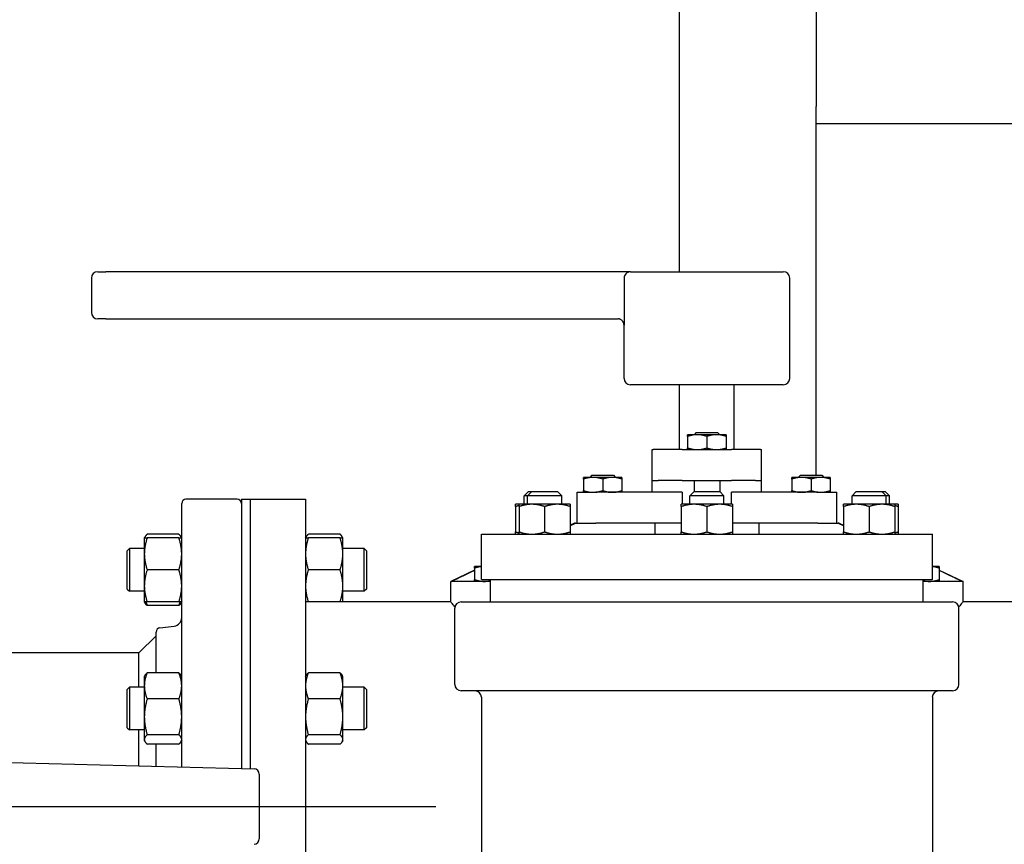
# Paper-space layout 'SHEET_1' of a CAD drawing. Header units: inches. Extents: x 4 to 540, y 12 to 340.
# Tile 43 of 118: x 215 to 229, y 128 to 140. Entities that reach past the tile are written whole.
import ezdxf

# ---------------------------------------------------------------- set-up
doc = ezdxf.new("R2010")
doc.units = ezdxf.units.IN
doc.header["$LTSCALE"] = 16
doc.header["$MEASUREMENT"] = 0
doc.linetypes.add('CHAIN', pattern=[0.7087, 0.4724, -0.0591, 0.1181, -0.0591])
doc.layers.get('0').update_dxf_attribs({"lineweight": 25})
doc.layers.add('CENTER', color=7, linetype='CHAIN', lineweight=25)

psp = doc.layouts.new('SHEET_1')

# ---------------------------------------------------------------- linework, layer by layer
for p, q in [((224.512, 136.782), (224.512, 150.704)), ((226.512, 140.701), (226.512, 139.201)), ((226.512, 138.951), (226.512, 139.201)), ((226.512, 133.802), (226.512, 138.951)), ((226.512, 138.951), (238.568, 138.951)), ((215.995, 136.782), (216.114, 136.782)), ((223.792, 136.782), (216.114, 136.782)), ((223.792, 136.782), (226.029, 136.782)), ((215.902, 136.689), (215.902, 136.186)), ((223.7, 136.689), (223.7, 136.093)), ((226.123, 135.221), (226.123, 136.689)), ((216.114, 136.093), (215.995, 136.093)), ((216.114, 136.093), (223.613, 136.093)), ((223.698, 135.221), (223.698, 135.999)), ((226.029, 135.127), (223.792, 135.127)), ((224.511, 134.177), (224.511, 135.127)), ((225.311, 134.177), (225.311, 135.127)), ((224.77, 134.396), (224.629, 134.396)), ((224.629, 134.371), (224.629, 134.202)), ((224.754, 134.427), (224.723, 134.396)), ((224.754, 134.427), (225.067, 134.427)), ((225.051, 134.396), (224.77, 134.396)), ((224.911, 134.371), (224.911, 134.202)), ((225.192, 134.396), (225.051, 134.396)), ((225.067, 134.427), (225.098, 134.396)), ((225.192, 134.371), (225.192, 134.202)), ((224.111, 134.177), (224.124, 134.177)), ((224.111, 133.727), (224.111, 134.177)), ((224.549, 134.177), (224.124, 134.177)), ((224.549, 134.177), (225.272, 134.177)), ((225.697, 134.177), (225.272, 134.177)), ((225.697, 134.177), (225.711, 134.177)), ((225.711, 133.727), (225.711, 134.177)), ((223.245, 133.771), (223.104, 133.771)), ((223.229, 133.802), (223.198, 133.771)), ((223.229, 133.802), (223.542, 133.802)), ((223.526, 133.771), (223.245, 133.771)), ((223.667, 133.771), (223.526, 133.771)), ((223.542, 133.802), (223.573, 133.771)), ((226.295, 133.771), (226.154, 133.771)), ((226.279, 133.802), (226.248, 133.771)), ((226.279, 133.802), (226.592, 133.802)), ((226.576, 133.771), (226.295, 133.771)), ((226.717, 133.771), (226.576, 133.771)), ((226.592, 133.802), (226.623, 133.771)), ((223.104, 133.746), (223.104, 133.577)), ((223.386, 133.746), (223.386, 133.577)), ((223.667, 133.746), (223.667, 133.577)), ((224.111, 133.727), (224.197, 133.727)), ((224.111, 133.552), (224.111, 133.727)), ((224.549, 133.727), (224.197, 133.727)), ((224.549, 133.727), (225.272, 133.727)), ((224.723, 133.727), (224.723, 133.564)), ((225.098, 133.727), (225.098, 133.564)), ((225.624, 133.727), (225.272, 133.727)), ((225.624, 133.727), (225.711, 133.727)), ((225.711, 133.552), (225.711, 133.727)), ((226.154, 133.746), (226.154, 133.577)), ((226.436, 133.746), (226.436, 133.577)), ((226.717, 133.746), (226.717, 133.577)), ((222.299, 133.564), (222.236, 133.502)), ((222.286, 133.502), (222.236, 133.502)), ((222.236, 133.377), (222.236, 133.502)), ((222.348, 133.564), (222.286, 133.502)), ((222.786, 133.502), (222.286, 133.502)), ((222.286, 133.377), (222.286, 133.502)), ((222.299, 133.564), (222.348, 133.564)), ((222.348, 133.564), (222.723, 133.564)), ((222.723, 133.564), (222.786, 133.502)), ((222.786, 133.377), (222.786, 133.502)), ((223.011, 133.552), (223.285, 133.552)), ((223.011, 133.102), (223.011, 133.552)), ((224.549, 133.552), (223.285, 133.552)), ((224.549, 133.552), (224.549, 133.377)), ((224.723, 133.564), (224.661, 133.502)), ((225.161, 133.502), (224.661, 133.502)), ((224.661, 133.377), (224.661, 133.502)), ((224.723, 133.564), (225.098, 133.564)), ((225.098, 133.564), (225.161, 133.502)), ((225.161, 133.377), (225.161, 133.502)), ((226.536, 133.552), (225.273, 133.552)), ((225.273, 133.377), (225.273, 133.552)), ((226.536, 133.552), (226.811, 133.552)), ((226.811, 133.102), (226.811, 133.552)), ((227.098, 133.564), (227.036, 133.502)), ((227.536, 133.502), (227.036, 133.502)), ((227.036, 133.377), (227.036, 133.502)), ((227.098, 133.564), (227.473, 133.564)), ((227.473, 133.564), (227.522, 133.564)), ((227.473, 133.564), (227.536, 133.502)), ((227.522, 133.564), (227.585, 133.502)), ((227.585, 133.502), (227.536, 133.502)), ((227.536, 133.377), (227.536, 133.502)), ((227.585, 133.377), (227.585, 133.502)), ((217.223, 129.532), (217.223, 133.389)), ((218.036, 133.451), (217.286, 133.451)), ((218.098, 133.451), (218.098, 129.509)), ((218.098, 133.451), (218.223, 133.451)), ((218.223, 133.451), (218.223, 129.506)), ((218.223, 133.451), (219.036, 133.451)), ((218.223, 133.451), (218.223, 129.506)), ((219.036, 133.451), (219.036, 124.451)), ((222.161, 133.377), (222.111, 133.377)), ((222.111, 133.343), (222.111, 132.973)), ((222.348, 133.377), (222.161, 133.377)), ((222.161, 133.343), (222.161, 132.973)), ((222.723, 133.377), (222.348, 133.377)), ((222.536, 133.343), (222.536, 132.973)), ((222.911, 133.377), (222.723, 133.377)), ((222.911, 133.343), (222.911, 132.973)), ((224.723, 133.377), (224.536, 133.377)), ((224.536, 133.343), (224.536, 132.973)), ((225.098, 133.377), (224.723, 133.377)), ((224.911, 133.343), (224.911, 132.973)), ((225.286, 133.377), (225.098, 133.377)), ((225.286, 133.343), (225.286, 132.973)), ((227.098, 133.377), (226.911, 133.377)), ((226.911, 133.343), (226.911, 132.973)), ((227.473, 133.377), (227.098, 133.377)), ((227.286, 133.343), (227.286, 132.973)), ((227.661, 133.377), (227.473, 133.377)), ((227.71, 133.377), (227.661, 133.377)), ((227.661, 133.343), (227.661, 132.973)), ((227.71, 133.343), (227.71, 132.973)), ((222.973, 133.102), (222.911, 133.073)), ((222.989, 133.102), (222.973, 133.102)), ((222.989, 133.102), (223.106, 133.102)), ((223.106, 133.102), (223.285, 133.102)), ((224.536, 133.102), (223.285, 133.102)), ((224.151, 133.102), (224.151, 132.939)), ((226.536, 133.102), (225.286, 133.102)), ((225.671, 133.102), (225.671, 132.939)), ((226.536, 133.102), (226.715, 133.102)), ((226.715, 133.102), (226.832, 133.102)), ((226.848, 133.102), (226.832, 133.102)), ((226.848, 133.102), (226.911, 133.073)), ((216.676, 132.884), (216.686, 132.901)), ((217.181, 132.938), (216.718, 132.938)), ((217.223, 132.884), (217.214, 132.901)), ((219.036, 132.884), (219.045, 132.901)), ((219.541, 132.938), (219.077, 132.938)), ((219.582, 132.884), (219.573, 132.901)), ((221.611, 132.939), (228.211, 132.939)), ((221.611, 132.274), (221.611, 132.939)), ((228.211, 132.274), (228.211, 132.939)), ((216.676, 132.884), (216.676, 132.65)), ((217.181, 132.884), (216.718, 132.884)), ((219.541, 132.884), (219.077, 132.884)), ((219.582, 132.65), (219.582, 132.884)), ((216.426, 132.697), (216.457, 132.728)), ((216.426, 132.134), (216.426, 132.697)), ((216.457, 132.728), (216.457, 132.103)), ((216.676, 132.728), (216.457, 132.728)), ((216.676, 132.65), (216.676, 132.181)), ((219.895, 132.728), (219.582, 132.728)), ((219.582, 132.181), (219.582, 132.65)), ((219.895, 132.103), (219.895, 132.728)), ((219.926, 132.697), (219.895, 132.728)), ((219.926, 132.697), (219.926, 132.134)), ((221.611, 132.467), (221.511, 132.467)), ((221.611, 132.473), (221.605, 132.467)), ((228.211, 132.473), (228.216, 132.467)), ((228.31, 132.467), (228.211, 132.467)), ((217.181, 132.416), (216.718, 132.416)), ((219.541, 132.416), (219.077, 132.416)), ((221.511, 132.413), (221.161, 132.248)), ((221.511, 132.442), (221.511, 132.273)), ((228.31, 132.442), (228.31, 132.273)), ((228.31, 132.413), (228.661, 132.248)), ((216.676, 132.181), (216.676, 131.947)), ((219.582, 131.947), (219.582, 132.181)), ((221.169, 132.248), (221.161, 132.248)), ((221.161, 131.951), (221.161, 132.248)), ((221.743, 132.248), (221.169, 132.248)), ((221.611, 132.274), (228.211, 132.274)), ((221.743, 131.948), (221.743, 132.274)), ((228.079, 131.948), (228.079, 132.274)), ((228.652, 132.248), (228.079, 132.248)), ((228.661, 132.248), (228.652, 132.248)), ((228.661, 131.951), (228.661, 132.248)), ((216.426, 132.134), (216.457, 132.103)), ((216.676, 132.103), (216.457, 132.103)), ((219.895, 132.103), (219.582, 132.103)), ((219.926, 132.134), (219.895, 132.103)), ((216.676, 131.947), (216.686, 131.93)), ((217.181, 131.947), (216.718, 131.947)), ((217.181, 131.893), (216.718, 131.893)), ((217.223, 131.947), (217.214, 131.93)), ((219.541, 131.947), (219.077, 131.947)), ((219.582, 131.951), (221.161, 131.951)), ((221.314, 131.948), (228.507, 131.948)), ((228.661, 131.951), (232.489, 131.951)), ((221.221, 130.739), (221.221, 131.854)), ((228.601, 130.739), (228.601, 131.854)), ((216.903, 131.568), (217.113, 131.594)), ((216.598, 131.201), (216.848, 131.451)), ((216.848, 130.909), (216.848, 131.506)), ((216.598, 131.201), (211.661, 131.201)), ((216.598, 130.699), (216.598, 131.201)), ((216.676, 130.855), (216.686, 130.871)), ((217.181, 130.909), (216.718, 130.909)), ((217.223, 130.855), (217.214, 130.871)), ((219.036, 130.855), (219.045, 130.871)), ((219.541, 130.909), (219.077, 130.909)), ((219.582, 130.855), (219.573, 130.871)), ((216.676, 130.855), (216.676, 130.718)), ((219.582, 130.718), (219.582, 130.855)), ((216.426, 130.667), (216.457, 130.699)), ((216.426, 130.105), (216.426, 130.667)), ((216.457, 130.699), (216.457, 130.074)), ((216.676, 130.699), (216.457, 130.699)), ((216.676, 130.718), (216.676, 130.265)), ((219.582, 130.265), (219.582, 130.718)), ((219.895, 130.699), (219.582, 130.699)), ((219.895, 130.074), (219.895, 130.699)), ((219.926, 130.667), (219.895, 130.699)), ((219.926, 130.667), (219.926, 130.105)), ((228.507, 130.645), (221.314, 130.645)), ((217.181, 130.526), (216.718, 130.526)), ((219.541, 130.526), (219.077, 130.526)), ((221.611, 130.551), (221.611, 118.44)), ((228.211, 130.551), (228.211, 118.44)), ((216.676, 130.265), (216.676, 129.933)), ((219.582, 129.933), (219.582, 130.265)), ((216.426, 130.105), (216.457, 130.074)), ((216.676, 130.074), (216.457, 130.074)), ((216.598, 129.548), (216.598, 130.074)), ((217.181, 130.003), (216.718, 130.003)), ((219.541, 130.003), (219.077, 130.003)), ((219.895, 130.074), (219.582, 130.074)), ((219.926, 130.105), (219.895, 130.074)), ((216.676, 129.933), (216.676, 129.917)), ((216.676, 129.917), (216.686, 129.901)), ((217.181, 129.863), (216.718, 129.863)), ((216.848, 129.541), (216.848, 129.863)), ((217.223, 129.917), (217.214, 129.901)), ((219.036, 129.917), (219.045, 129.901)), ((219.541, 129.863), (219.077, 129.863)), ((219.582, 129.917), (219.573, 129.901)), ((219.582, 129.917), (219.582, 129.933)), ((208.517, 129.758), (218.282, 129.504)), ((218.359, 129.425), (218.359, 128.477))]:
    psp.add_line(p, q)
for centre, radius, start, end in [((215.995, 136.689), 0.0938, 90, 180), ((226.029, 136.689), 0.0938, 0, 90), ((215.995, 136.186), 0.0938, 180, 270), ((223.604, 135.999), 0.0938, 0, 34.7606), ((223.792, 135.221), 0.0938, 180, 270), ((226.029, 135.221), 0.0938, 270, 0), ((217.286, 133.389), 0.0625, 90, 180), ((218.036, 133.389), 0.0625, 0, 90), ((221.314, 131.854), 0.0938, 90, 180), ((228.507, 131.854), 0.0938, 0, 90), ((217.098, 131.718), 0.125, 277, 0), ((216.911, 131.506), 0.0625, 97, 180), ((221.314, 130.739), 0.0938, 180, 270), ((228.507, 130.739), 0.0938, 270, 0), ((221.517, 130.551), 0.0938, 0, 90), ((228.304, 130.551), 0.0938, 90, 180), ((218.28, 129.425), 0.0787, 0, 88.5119), ((218.28, 128.477), 0.0787, 271.4881, 0)]:
    psp.add_arc(centre, radius, start, end)
for points, knots in [([(223.792, 136.782), (223.792, 136.782), (223.792, 136.782), (223.785, 136.782), (223.778, 136.782), (223.765, 136.778), (223.758, 136.776), (223.742, 136.768), (223.732, 136.761), (223.716, 136.743), (223.71, 136.733), (223.702, 136.711), (223.7, 136.7), (223.7, 136.689)], [-0.3882842, -0.3882842, -0.3882842, -0.3882842, -0.3875412, -0.3875412, -0.3305819, -0.3305819, -0.2740457, -0.2740457, -0.1775692, -0.1775692, -0.0873408, -0.0873408, 0, 0, 0, 0]), ([(223.681, 136.052), (223.677, 136.058), (223.673, 136.063), (223.664, 136.072), (223.659, 136.076), (223.649, 136.082), (223.644, 136.085), (223.635, 136.089), (223.63, 136.09), (223.621, 136.092), (223.617, 136.093), (223.613, 136.093)], [3.9861421, 3.9861421, 3.9861421, 3.9861421, 4.1008118, 4.1008118, 4.2154815, 4.2154815, 4.3301513, 4.3301513, 4.444821, 4.444821, 4.5594908, 4.5594908, 4.5594908, 4.5594908]), ([(223.7, 136.093), (223.7, 136.086), (223.7, 136.08), (223.7, 136.059), (223.7, 136.044), (223.699, 136.016), (223.699, 136.006), (223.699, 135.999), (223.699, 135.999), (223.699, 135.999)], [0, 0, 0, 0, 0.0487283, 0.0487283, 0.1636686, 0.1636686, 0.289197, 0.289197, 0.2908825, 0.2908825, 0.2908825, 0.2908825]), ([(221.223, 131.873), (221.204, 131.897), (221.189, 131.915), (221.171, 131.938), (221.166, 131.945), (221.163, 131.948)], [6.365199, 6.365199, 6.365199, 6.365199, 7.111794, 7.111794, 7.706762, 7.706762, 7.706762, 7.706762]), ([(228.658, 131.948), (228.656, 131.945), (228.65, 131.938), (228.632, 131.915), (228.617, 131.897), (228.599, 131.873)], [8.356967, 8.356967, 8.356967, 8.356967, 8.951935, 8.951935, 9.69853, 9.69853, 9.69853, 9.69853])]:
    psp.add_open_spline(points, degree=3, knots=knots)
for points, weights in [([(224.77, 134.396), (224.705, 134.396), (224.629, 134.371)], [1, 1.0930923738, 1.10906450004]), ([(224.629, 134.371), (224.629, 134.396), (224.629, 134.396)], [1.10906450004, 1.0930923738, 1]), ([(224.911, 134.371), (224.835, 134.396), (224.77, 134.396)], [1.10906450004, 1.0930923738, 1]), ([(225.051, 134.396), (224.986, 134.396), (224.911, 134.371)], [1, 1.0930923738, 1.10906450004]), ([(225.192, 134.371), (225.116, 134.396), (225.051, 134.396)], [1.10906450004, 1.0930923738, 1]), ([(225.192, 134.396), (225.192, 134.396), (225.192, 134.371)], [1, 1.0930923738, 1.10906450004]), ([(224.629, 134.202), (224.705, 134.177), (224.77, 134.177)], [1.10906450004, 1.0930923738, 1]), ([(224.629, 134.177), (224.629, 134.177), (224.629, 134.202)], [1, 1.0930923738, 1.10906450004]), ([(224.77, 134.177), (224.835, 134.177), (224.911, 134.202)], [1, 1.0930923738, 1.10906450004]), ([(224.911, 134.202), (224.986, 134.177), (225.051, 134.177)], [1.10906450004, 1.0930923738, 1]), ([(225.051, 134.177), (225.116, 134.177), (225.192, 134.202)], [1, 1.0930923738, 1.10906450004]), ([(225.192, 134.202), (225.192, 134.177), (225.192, 134.177)], [1.10906450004, 1.0930923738, 1]), ([(223.245, 133.771), (223.18, 133.771), (223.104, 133.746)], [1, 1.0930923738, 1.10906450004]), ([(223.104, 133.746), (223.104, 133.771), (223.104, 133.771)], [1.10906450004, 1.0930923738, 1]), ([(223.386, 133.746), (223.31, 133.771), (223.245, 133.771)], [1.10906450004, 1.0930923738, 1]), ([(223.526, 133.771), (223.461, 133.771), (223.386, 133.746)], [1, 1.0930923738, 1.10906450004]), ([(223.667, 133.746), (223.591, 133.771), (223.526, 133.771)], [1.10906450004, 1.0930923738, 1]), ([(223.667, 133.771), (223.667, 133.771), (223.667, 133.746)], [1, 1.0930923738, 1.10906450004]), ([(226.295, 133.771), (226.23, 133.771), (226.154, 133.746)], [1, 1.0930923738, 1.10906450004]), ([(226.154, 133.746), (226.154, 133.771), (226.154, 133.771)], [1.10906450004, 1.0930923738, 1]), ([(226.436, 133.746), (226.36, 133.771), (226.295, 133.771)], [1.10906450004, 1.0930923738, 1]), ([(226.576, 133.771), (226.511, 133.771), (226.436, 133.746)], [1, 1.0930923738, 1.10906450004]), ([(226.717, 133.746), (226.641, 133.771), (226.576, 133.771)], [1.10906450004, 1.0930923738, 1]), ([(226.717, 133.771), (226.717, 133.771), (226.717, 133.746)], [1, 1.0930923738, 1.10906450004]), ([(223.104, 133.577), (223.18, 133.552), (223.245, 133.552)], [1.10906450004, 1.0930923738, 1]), ([(223.104, 133.552), (223.104, 133.552), (223.104, 133.577)], [1, 1.0930923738, 1.10906450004]), ([(223.245, 133.552), (223.31, 133.552), (223.386, 133.577)], [1, 1.0930923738, 1.10906450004]), ([(223.386, 133.577), (223.461, 133.552), (223.526, 133.552)], [1.10906450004, 1.0930923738, 1]), ([(223.526, 133.552), (223.591, 133.552), (223.667, 133.577)], [1, 1.0930923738, 1.10906450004]), ([(223.667, 133.577), (223.667, 133.552), (223.667, 133.552)], [1.10906450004, 1.0930923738, 1]), ([(226.154, 133.577), (226.23, 133.552), (226.295, 133.552)], [1.10906450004, 1.0930923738, 1]), ([(226.154, 133.552), (226.154, 133.552), (226.154, 133.577)], [1, 1.0930923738, 1.10906450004]), ([(226.295, 133.552), (226.36, 133.552), (226.436, 133.577)], [1, 1.0930923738, 1.10906450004]), ([(226.436, 133.577), (226.511, 133.552), (226.576, 133.552)], [1.10906450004, 1.0930923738, 1]), ([(226.576, 133.552), (226.641, 133.552), (226.717, 133.577)], [1, 1.0930923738, 1.10906450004]), ([(226.717, 133.577), (226.717, 133.552), (226.717, 133.552)], [1.10906450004, 1.0930923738, 1]), ([(222.111, 133.343), (222.111, 133.377), (222.111, 133.377)], [1.10906450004, 1.0930923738, 1]), ([(222.161, 133.358), (222.137, 133.352), (222.111, 133.343)], [1.09588862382, 1.10498816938, 1.10906450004]), ([(222.348, 133.377), (222.261, 133.377), (222.161, 133.343)], [1, 1.0930923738, 1.10906450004]), ([(222.161, 133.343), (222.161, 133.377), (222.161, 133.377)], [1.10906450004, 1.0930923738, 1]), ([(222.536, 133.343), (222.435, 133.377), (222.348, 133.377)], [1.10906450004, 1.0930923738, 1]), ([(222.723, 133.377), (222.636, 133.377), (222.536, 133.343)], [1, 1.0930923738, 1.10906450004]), ([(222.911, 133.343), (222.81, 133.377), (222.723, 133.377)], [1.10906450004, 1.0930923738, 1]), ([(222.911, 133.377), (222.911, 133.377), (222.911, 133.343)], [1, 1.0930923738, 1.10906450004]), ([(224.723, 133.377), (224.636, 133.377), (224.536, 133.343)], [1, 1.0930923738, 1.10906450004]), ([(224.536, 133.343), (224.536, 133.377), (224.536, 133.377)], [1.10906450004, 1.0930923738, 1]), ([(224.911, 133.343), (224.81, 133.377), (224.723, 133.377)], [1.10906450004, 1.0930923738, 1]), ([(225.098, 133.377), (225.011, 133.377), (224.911, 133.343)], [1, 1.0930923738, 1.10906450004]), ([(225.286, 133.343), (225.185, 133.377), (225.098, 133.377)], [1.10906450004, 1.0930923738, 1]), ([(225.286, 133.377), (225.286, 133.377), (225.286, 133.343)], [1, 1.0930923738, 1.10906450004]), ([(227.098, 133.377), (227.011, 133.377), (226.911, 133.343)], [1, 1.0930923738, 1.10906450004]), ([(226.911, 133.343), (226.911, 133.377), (226.911, 133.377)], [1.10906450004, 1.0930923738, 1]), ([(227.286, 133.343), (227.185, 133.377), (227.098, 133.377)], [1.10906450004, 1.0930923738, 1]), ([(227.473, 133.377), (227.386, 133.377), (227.286, 133.343)], [1, 1.0930923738, 1.10906450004]), ([(227.661, 133.343), (227.56, 133.377), (227.473, 133.377)], [1.10906450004, 1.0930923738, 1]), ([(227.661, 133.377), (227.661, 133.377), (227.661, 133.343)], [1, 1.0930923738, 1.10906450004]), ([(227.71, 133.343), (227.684, 133.352), (227.661, 133.358)], [1.10906450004, 1.10498816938, 1.09588862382]), ([(227.71, 133.377), (227.71, 133.377), (227.71, 133.343)], [1, 1.0930923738, 1.10906450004]), ([(222.911, 133.066), (222.951, 133.084), (222.989, 133.102)], [1.00617717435, 1.00328266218, 1]), ([(226.832, 133.102), (226.87, 133.084), (226.911, 133.066)], [1, 1.00328266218, 1.00617717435]), ([(216.718, 132.938), (216.686, 132.91), (216.679, 132.884)], [1.10906450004, 1.09674264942, 1.03852268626]), ([(217.221, 132.884), (217.213, 132.91), (217.181, 132.938)], [1.03852268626, 1.09674264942, 1.10906450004]), ([(219.077, 132.938), (219.045, 132.91), (219.038, 132.884)], [1.10906450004, 1.09674264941, 1.03852268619]), ([(219.58, 132.884), (219.573, 132.91), (219.541, 132.938)], [1.03852268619, 1.09674264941, 1.10906450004]), ([(222.111, 132.973), (222.137, 132.964), (222.161, 132.958)], [1.10906450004, 1.10498816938, 1.09588862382]), ([(222.111, 132.939), (222.111, 132.939), (222.111, 132.973)], [1, 1.0930923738, 1.10906450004]), ([(222.161, 132.973), (222.261, 132.939), (222.348, 132.939)], [1.10906450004, 1.0930923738, 1]), ([(222.161, 132.939), (222.161, 132.939), (222.161, 132.973)], [1, 1.0930923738, 1.10906450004]), ([(222.348, 132.939), (222.435, 132.939), (222.536, 132.973)], [1, 1.0930923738, 1.10906450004]), ([(222.536, 132.973), (222.636, 132.939), (222.723, 132.939)], [1.10906450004, 1.0930923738, 1]), ([(222.723, 132.939), (222.81, 132.939), (222.911, 132.973)], [1, 1.0930923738, 1.10906450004]), ([(222.911, 132.973), (222.911, 132.939), (222.911, 132.939)], [1.10906450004, 1.0930923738, 1]), ([(224.536, 132.973), (224.636, 132.939), (224.723, 132.939)], [1.10906450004, 1.0930923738, 1]), ([(224.536, 132.939), (224.536, 132.939), (224.536, 132.973)], [1, 1.0930923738, 1.10906450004]), ([(224.723, 132.939), (224.81, 132.939), (224.911, 132.973)], [1, 1.0930923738, 1.10906450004]), ([(224.911, 132.973), (225.011, 132.939), (225.098, 132.939)], [1.10906450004, 1.0930923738, 1]), ([(225.098, 132.939), (225.185, 132.939), (225.286, 132.973)], [1, 1.0930923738, 1.10906450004]), ([(225.286, 132.973), (225.286, 132.939), (225.286, 132.939)], [1.10906450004, 1.0930923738, 1]), ([(226.911, 132.973), (227.011, 132.939), (227.098, 132.939)], [1.10906450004, 1.0930923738, 1]), ([(226.911, 132.939), (226.911, 132.939), (226.911, 132.973)], [1, 1.0930923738, 1.10906450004]), ([(227.098, 132.939), (227.185, 132.939), (227.286, 132.973)], [1, 1.0930923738, 1.10906450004]), ([(227.286, 132.973), (227.386, 132.939), (227.473, 132.939)], [1.10906450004, 1.0930923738, 1]), ([(227.473, 132.939), (227.56, 132.939), (227.661, 132.973)], [1, 1.0930923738, 1.10906450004]), ([(227.661, 132.973), (227.661, 132.939), (227.661, 132.939)], [1.10906450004, 1.0930923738, 1]), ([(227.661, 132.958), (227.684, 132.964), (227.71, 132.973)], [1.09588862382, 1.10498816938, 1.10906450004]), ([(227.71, 132.973), (227.71, 132.939), (227.71, 132.939)], [1.10906450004, 1.0930923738, 1]), ([(216.718, 132.884), (216.676, 132.759), (216.676, 132.65)], [1.10906450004, 1.0930923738, 1]), ([(216.676, 132.884), (216.676, 132.884), (216.718, 132.884)], [1, 1.0930923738, 1.10906450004]), ([(217.223, 132.65), (217.223, 132.759), (217.181, 132.884)], [1, 1.0930923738, 1.10906450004]), ([(217.181, 132.884), (217.223, 132.884), (217.223, 132.884)], [1.10906450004, 1.0930923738, 1]), ([(219.077, 132.884), (219.036, 132.759), (219.036, 132.65)], [1.10906450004, 1.0930923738, 1]), ([(219.036, 132.884), (219.036, 132.884), (219.077, 132.884)], [1, 1.0930923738, 1.10906450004]), ([(219.582, 132.65), (219.582, 132.759), (219.541, 132.884)], [1, 1.0930923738, 1.10906450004]), ([(219.541, 132.884), (219.582, 132.884), (219.582, 132.884)], [1.10906450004, 1.0930923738, 1]), ([(216.676, 132.65), (216.676, 132.541), (216.718, 132.416)], [1, 1.0930923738, 1.10906450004]), ([(217.181, 132.416), (217.223, 132.541), (217.223, 132.65)], [1.10906450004, 1.0930923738, 1]), ([(219.036, 132.65), (219.036, 132.541), (219.077, 132.416)], [1, 1.0930923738, 1.10906450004]), ([(219.541, 132.416), (219.582, 132.541), (219.582, 132.65)], [1.10906450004, 1.0930923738, 1]), ([(221.511, 132.442), (221.511, 132.467), (221.511, 132.467)], [1.10906450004, 1.0930923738, 1]), ([(221.611, 132.465), (221.564, 132.459), (221.511, 132.442)], [1.04823785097, 1.0978069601, 1.10906450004]), ([(228.31, 132.442), (228.257, 132.459), (228.211, 132.465)], [1.10906450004, 1.0978069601, 1.04823785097]), ([(228.31, 132.467), (228.31, 132.467), (228.31, 132.442)], [1, 1.0930923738, 1.10906450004]), ([(216.718, 132.416), (216.676, 132.29), (216.676, 132.181)], [1.10906450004, 1.0930923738, 1]), ([(217.223, 132.181), (217.223, 132.29), (217.181, 132.416)], [1, 1.0930923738, 1.10906450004]), ([(219.077, 132.416), (219.036, 132.29), (219.036, 132.181)], [1.10906450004, 1.0930923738, 1]), ([(219.582, 132.181), (219.582, 132.29), (219.541, 132.416)], [1, 1.0930923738, 1.10906450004]), ([(221.169, 132.248), (221.348, 132.333), (221.511, 132.409)], [1, 1.00792150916, 1.01358273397]), ([(228.31, 132.409), (228.473, 132.333), (228.652, 132.248)], [1.01358273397, 1.00792150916, 1]), ([(216.676, 132.181), (216.676, 132.072), (216.718, 131.947)], [1, 1.0930923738, 1.10906450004]), ([(217.181, 131.947), (217.223, 132.072), (217.223, 132.181)], [1.10906450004, 1.0930923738, 1]), ([(219.036, 132.181), (219.036, 132.072), (219.077, 131.947)], [1, 1.0930923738, 1.10906450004]), ([(219.541, 131.947), (219.582, 132.072), (219.582, 132.181)], [1.10906450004, 1.0930923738, 1]), ([(221.511, 132.273), (221.587, 132.248), (221.652, 132.248)], [1.10906450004, 1.0930923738, 1]), ([(221.511, 132.248), (221.511, 132.248), (221.511, 132.273)], [1, 1.0930923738, 1.10906450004]), ([(221.652, 132.248), (221.696, 132.248), (221.743, 132.259)], [1, 1.06074710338, 1.08865509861]), ([(228.079, 132.259), (228.125, 132.248), (228.169, 132.248)], [1.08865509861, 1.06074710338, 1]), ([(228.169, 132.248), (228.235, 132.248), (228.31, 132.273)], [1, 1.0930923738, 1.10906450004]), ([(228.31, 132.273), (228.31, 132.248), (228.31, 132.248)], [1.10906450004, 1.0930923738, 1]), ([(216.718, 131.947), (216.676, 131.947), (216.676, 131.947)], [1.10906450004, 1.0930923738, 1]), ([(216.718, 131.893), (216.696, 131.913), (216.686, 131.93)], [1.10906450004, 1.10058521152, 1.07037081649]), ([(216.699, 131.947), (216.707, 131.921), (216.718, 131.893)], [1.09444483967, 1.1046715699, 1.10906450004]), ([(217.223, 131.947), (217.223, 131.947), (217.181, 131.947)], [1, 1.0930923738, 1.10906450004]), ([(217.181, 131.893), (217.193, 131.921), (217.201, 131.947)], [1.10906450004, 1.1046715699, 1.09444483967]), ([(217.214, 131.93), (217.203, 131.913), (217.181, 131.893)], [1.07037081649, 1.10058521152, 1.10906450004]), ([(219.077, 131.947), (219.036, 131.947), (219.036, 131.947)], [1.10906450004, 1.0930923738, 1]), ([(219.582, 131.947), (219.582, 131.947), (219.541, 131.947)], [1, 1.0930923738, 1.10906450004]), ([(216.718, 130.909), (216.676, 130.806), (216.676, 130.718)], [1.10906450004, 1.0930923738, 1]), ([(216.686, 130.871), (216.696, 130.889), (216.718, 130.909)], [1.07037081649, 1.10058521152, 1.10906450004]), ([(217.223, 130.718), (217.223, 130.806), (217.181, 130.909)], [1, 1.0930923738, 1.10906450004]), ([(217.181, 130.909), (217.203, 130.889), (217.214, 130.871)], [1.10906450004, 1.10058521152, 1.07037081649]), ([(219.077, 130.909), (219.036, 130.806), (219.036, 130.718)], [1.10906450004, 1.0930923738, 1]), ([(219.045, 130.871), (219.055, 130.889), (219.077, 130.909)], [1.07037081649, 1.10058521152, 1.10906450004]), ([(219.582, 130.718), (219.582, 130.806), (219.541, 130.909)], [1, 1.0930923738, 1.10906450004]), ([(219.541, 130.909), (219.563, 130.889), (219.573, 130.871)], [1.10906450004, 1.10058521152, 1.07037081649]), ([(216.676, 130.718), (216.676, 130.629), (216.718, 130.526)], [1, 1.0930923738, 1.10906450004]), ([(217.181, 130.526), (217.223, 130.629), (217.223, 130.718)], [1.10906450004, 1.0930923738, 1]), ([(219.036, 130.718), (219.036, 130.629), (219.077, 130.526)], [1, 1.0930923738, 1.10906450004]), ([(219.541, 130.526), (219.582, 130.629), (219.582, 130.718)], [1.10906450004, 1.0930923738, 1]), ([(216.718, 130.526), (216.676, 130.386), (216.676, 130.265)], [1.10906450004, 1.0930923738, 1]), ([(217.223, 130.265), (217.223, 130.386), (217.181, 130.526)], [1, 1.0930923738, 1.10906450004]), ([(219.077, 130.526), (219.036, 130.386), (219.036, 130.265)], [1.10906450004, 1.0930923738, 1]), ([(219.582, 130.265), (219.582, 130.386), (219.541, 130.526)], [1, 1.0930923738, 1.10906450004]), ([(216.676, 130.265), (216.676, 130.143), (216.718, 130.003)], [1, 1.0930923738, 1.10906450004]), ([(217.181, 130.003), (217.223, 130.143), (217.223, 130.265)], [1.10906450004, 1.0930923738, 1]), ([(219.036, 130.265), (219.036, 130.143), (219.077, 130.003)], [1, 1.0930923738, 1.10906450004]), ([(219.541, 130.003), (219.582, 130.143), (219.582, 130.265)], [1.10906450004, 1.0930923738, 1]), ([(216.718, 130.003), (216.676, 129.966), (216.676, 129.933)], [1.10906450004, 1.0930923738, 1]), ([(217.223, 129.933), (217.223, 129.966), (217.181, 130.003)], [1, 1.0930923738, 1.10906450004]), ([(219.077, 130.003), (219.036, 129.966), (219.036, 129.933)], [1.10906450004, 1.0930923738, 1]), ([(219.582, 129.933), (219.582, 129.966), (219.541, 130.003)], [1, 1.0930923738, 1.10906450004]), ([(216.676, 129.933), (216.676, 129.901), (216.718, 129.863)], [1, 1.0930923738, 1.10906450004]), ([(217.181, 129.863), (217.223, 129.901), (217.223, 129.933)], [1.10906450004, 1.0930923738, 1]), ([(219.036, 129.933), (219.036, 129.901), (219.077, 129.863)], [1, 1.0930923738, 1.10906450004]), ([(219.541, 129.863), (219.582, 129.901), (219.582, 129.933)], [1.10906450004, 1.0930923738, 1])]:
    psp.add_rational_spline(points, weights, degree=2)
for points in [[(221.163, 131.948), (221.161, 131.95), (221.161, 131.951), (221.161, 131.951)], [(228.661, 131.951), (228.661, 131.951), (228.66, 131.95), (228.658, 131.948)]]:
    psp.add_open_spline(points, degree=3)
at = {"layer": 'CENTER', "linetype": 'CHAIN', "ltscale": 1.234655}
psp.add_line((199.05, 128.951), (220.942, 128.951), dxfattribs=at)

doc.saveas('drawing.dxf')
